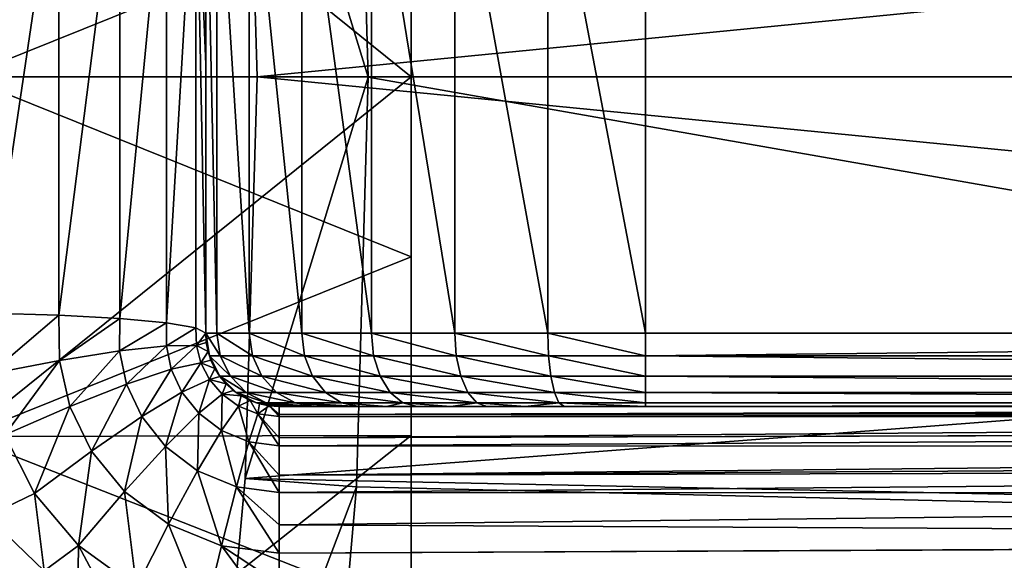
# Model space of a CAD drawing. Header units: millimetres. Extents: x -223 to 138, y -45 to 391.
# Tile 150 of 159: x 116.33 to 123.05, y -3.3 to 0.39. Entities that reach past the tile are written whole.
import ezdxf

# ---------------------------------------------------------------- set-up
doc = ezdxf.new("R2010")
doc.units = ezdxf.units.MM
doc.header["$LTSCALE"] = 81.481481
for name, color, linetype in [('49', 7, 'CONTINUOUS'), ('50', 7, 'CONTINUOUS'), ('65', 7, 'CONTINUOUS'), ('69', 7, 'CONTINUOUS'), ('71', 7, 'CONTINUOUS'), ('72', 7, 'CONTINUOUS'), ('74', 7, 'CONTINUOUS'), ('75', 7, 'CONTINUOUS'), ('78', 7, 'CONTINUOUS'), ('79', 7, 'CONTINUOUS'), ('80', 7, 'CONTINUOUS'), ('81', 7, 'CONTINUOUS'), ('82', 7, 'CONTINUOUS'), ('85', 7, 'CONTINUOUS'), ('86', 7, 'CONTINUOUS'), ('98', 7, 'CONTINUOUS')]:
    doc.layers.add(name, color=color, linetype=linetype)

msp = doc.modelspace()

# ---------------------------------------------------------------- linework, layer by layer
at = {"layer": '49', "color": 7, "linetype": 'CONTINUOUS', "true_color": 0xaaaaaa}
for points in [[(115.953, 2.4556, 17.0792), (115.953, 0, 17.2548), (119, 1.2279, 15.6018), (115.953, 2.4556, 17.0792)], [(119, 1.2279, 15.6018), (115.953, 0, 17.2548), (119, 0, 15.65), (119, 1.2279, 15.6018)], [(115.953, 0, 17.2548), (115.953, -2.4556, 17.0792), (119, 0, 15.65), (115.953, 0, 17.2548)], [(119, 0, 15.65), (115.953, -2.4556, 17.0792), (119, -1.2279, 15.6018), (119, 0, 15.65)], [(119, -1.2279, 15.6018), (115.953, -2.4556, 17.0792), (119, -2.4482, 15.4573), (119, -1.2279, 15.6018)], [(115.953, -2.4556, 17.0792), (115.953, -4.8612, 16.5559), (119, -2.4482, 15.4573), (115.953, -2.4556, 17.0792)], [(119, -2.4482, 15.4573), (115.953, -4.8612, 16.5559), (119, -3.6534, 15.2176), (119, -2.4482, 15.4573)]]:
    msp.add_3dface(points, dxfattribs=at)
at = {"layer": '50', "color": 7, "linetype": 'CONTINUOUS', "true_color": 0xaaaaaa}
for points in [[(115.953, 0, -17.2548), (115.953, 2.4556, -17.0792), (119, 0, -15.65), (115.953, 0, -17.2548)], [(119, 0, -15.65), (115.953, 2.4556, -17.0792), (119, 1.2279, -15.6018), (119, 0, -15.65)], [(115.953, -2.4556, -17.0792), (115.953, 0, -17.2548), (119, -1.2279, -15.6018), (115.953, -2.4556, -17.0792)], [(119, -1.2279, -15.6018), (115.953, 0, -17.2548), (119, 0, -15.65), (119, -1.2279, -15.6018)], [(119, -2.4482, -15.4573), (115.953, -2.4556, -17.0792), (119, -1.2279, -15.6018), (119, -2.4482, -15.4573)], [(119, -3.6534, -15.2176), (115.953, -2.4556, -17.0792), (119, -2.4482, -15.4573), (119, -3.6534, -15.2176)], [(115.953, -4.8612, -16.5559), (115.953, -2.4556, -17.0792), (119, -3.6534, -15.2176), (115.953, -4.8612, -16.5559)]]:
    msp.add_3dface(points, dxfattribs=at)
at = {"layer": '65', "color": 7, "linetype": 'CONTINUOUS', "true_color": 0xaaaaaa}
for points in [[(116.4978, -3.3726, 22.4986), (116.11, -2.9995, 22.5514), (108.1, -3.2382, 22.5183), (116.4978, -3.3726, 22.4986)], [(108.1, -6.4096, 21.8284), (116.4978, -3.3726, 22.4986), (108.1, -3.2382, 22.5183), (108.1, -6.4096, 21.8284)]]:
    msp.add_3dface(points, dxfattribs=at)
at = {"layer": '69', "color": 7, "linetype": 'CONTINUOUS', "true_color": 0xaaaaaa}
for points in [[(137.1109, 0, -22.75), (118.6282, 2.795, -22.5778), (137.1109, 3.2377, -22.5184), (137.1109, 0, -22.75)], [(118.7085, -0.0027, -22.75), (118.6282, 2.795, -22.5778), (137.1109, 0, -22.75), (118.7085, -0.0027, -22.75)], [(137.1109, -3.2376, -22.5184), (118.7085, -0.0027, -22.75), (137.1109, 0, -22.75), (137.1109, -3.2376, -22.5184)], [(118.6279, -2.7993, -22.5772), (118.7085, -0.0027, -22.75), (137.1109, -3.2376, -22.5184), (118.6279, -2.7993, -22.5772)], [(118.3865, -5.5634, -22.0594), (118.6279, -2.7993, -22.5772), (137.1109, -3.2376, -22.5184), (118.3865, -5.5634, -22.0594)], [(137.1109, -6.4094, -21.8285), (118.3865, -5.5634, -22.0594), (137.1109, -3.2376, -22.5184), (137.1109, -6.4094, -21.8285)]]:
    msp.add_3dface(points, dxfattribs=at)
at = {"layer": '71', "color": 7, "linetype": 'CONTINUOUS', "true_color": 0xaaaaaa}
for points in [[(117.9511, -0.0007, -21.1257), (133.6174, 1.5378, -20.5211), (117.8692, 2.7409, -20.9501), (117.9511, -0.0007, -21.1257)], [(133.6174, 0, -20.5787), (133.6174, 1.5378, -20.5211), (117.9511, -0.0007, -21.1257), (133.6174, 0, -20.5787)], [(117.8691, -2.7421, -20.95), (133.6174, -1.5378, -20.5211), (117.9511, -0.0007, -21.1257), (117.8691, -2.7421, -20.95)], [(133.6174, -1.5378, -20.5211), (133.6174, 0, -20.5787), (117.9511, -0.0007, -21.1257), (133.6174, -1.5378, -20.5211)], [(133.6174, -3.0671, -20.3488), (133.6174, -1.5378, -20.5211), (117.8691, -2.7421, -20.95), (133.6174, -3.0671, -20.3488)], [(117.6233, -5.4497, -20.4228), (133.6174, -3.0671, -20.3488), (117.8691, -2.7421, -20.95), (117.6233, -5.4497, -20.4228)], [(133.6174, -4.5792, -20.0627), (133.6174, -3.0671, -20.3488), (117.6233, -5.4497, -20.4228), (133.6174, -4.5792, -20.0627)]]:
    msp.add_3dface(points, dxfattribs=at)
at = {"layer": '72', "color": 7, "linetype": 'CONTINUOUS', "true_color": 0xaaaaaa}
for points in [[(120.6, -1.75, 80), (134.6, -1.75, 80), (120.6, 1.75, 80), (120.6, -1.75, 80)], [(120.6, 1.75, 80), (134.6, -1.75, 80), (134.6, 1.75, 80), (120.6, 1.75, 80)]]:
    msp.add_3dface(points, dxfattribs=at)
at = {"layer": '74', "color": 7, "linetype": 'CONTINUOUS', "true_color": 0xaaaaaa}
for points in [[(117.6, 0.0852, 24.75), (117.6, -1.75, 77), (117.6, 1.75, 24.6881), (117.6, 0.0852, 24.75)], [(117.6, 1.75, 24.6881), (117.6, -1.75, 77), (117.6, 1.75, 77), (117.6, 1.75, 24.6881)], [(117.6, -1.75, 24.6881), (117.6, -1.75, 77), (117.6, 0.0852, 24.75), (117.6, -1.75, 24.6881)]]:
    msp.add_3dface(points, dxfattribs=at)
at = {"layer": '75', "color": 7, "linetype": 'CONTINUOUS', "true_color": 0xaaaaaa}
for points in [[(118.162, -2.25, 77.5537), (118.1, -2.25, 77), (137.038, -2.25, 77.5537), (118.162, -2.25, 77.5537)], [(137.038, -2.25, 77.5537), (118.1, -2.25, 77), (137.1, -2.25, 77), (137.038, -2.25, 77.5537)], [(137.1, -2.25, 77), (118.1, -2.25, 77), (118.1, -2.25, 24.3824), (137.1, -2.25, 77)], [(137.1, -2.25, 24.3824), (137.1, -2.25, 77), (118.1, -2.25, 24.3824), (137.1, -2.25, 24.3824)], [(118.2392, -2.25, 77.8216), (118.162, -2.25, 77.5537), (136.9608, -2.25, 77.8216), (118.2392, -2.25, 77.8216)], [(136.9608, -2.25, 77.8216), (118.162, -2.25, 77.5537), (137.038, -2.25, 77.5537), (136.9608, -2.25, 77.8216)], [(118.3471, -2.25, 78.0831), (118.2392, -2.25, 77.8216), (136.8529, -2.25, 78.0831), (118.3471, -2.25, 78.0831)], [(136.8529, -2.25, 78.0831), (118.2392, -2.25, 77.8216), (136.9608, -2.25, 77.8216), (136.8529, -2.25, 78.0831)], [(118.4822, -2.25, 78.3284), (118.3471, -2.25, 78.0831), (136.7178, -2.25, 78.3284), (118.4822, -2.25, 78.3284)], [(136.7178, -2.25, 78.3284), (118.3471, -2.25, 78.0831), (136.8529, -2.25, 78.0831), (136.7178, -2.25, 78.3284)], [(118.6454, -2.25, 78.5583), (118.4822, -2.25, 78.3284), (136.5546, -2.25, 78.5583), (118.6454, -2.25, 78.5583)], [(136.5546, -2.25, 78.5583), (118.4822, -2.25, 78.3284), (136.7178, -2.25, 78.3284), (136.5546, -2.25, 78.5583)], [(118.8322, -2.25, 78.7678), (118.6454, -2.25, 78.5583), (136.3678, -2.25, 78.7678), (118.8322, -2.25, 78.7678)], [(136.3678, -2.25, 78.7678), (118.6454, -2.25, 78.5583), (136.5546, -2.25, 78.5583), (136.3678, -2.25, 78.7678)], [(119.0417, -2.25, 78.9546), (118.8322, -2.25, 78.7678), (136.1583, -2.25, 78.9546), (119.0417, -2.25, 78.9546)], [(136.1583, -2.25, 78.9546), (118.8322, -2.25, 78.7678), (136.3678, -2.25, 78.7678), (136.1583, -2.25, 78.9546)], [(119.2716, -2.25, 79.1178), (119.0417, -2.25, 78.9546), (135.9284, -2.25, 79.1178), (119.2716, -2.25, 79.1178)], [(135.9284, -2.25, 79.1178), (119.0417, -2.25, 78.9546), (136.1583, -2.25, 78.9546), (135.9284, -2.25, 79.1178)], [(119.5169, -2.25, 79.2529), (119.2716, -2.25, 79.1178), (135.6831, -2.25, 79.2529), (119.5169, -2.25, 79.2529)], [(135.6831, -2.25, 79.2529), (119.2716, -2.25, 79.1178), (135.9284, -2.25, 79.1178), (135.6831, -2.25, 79.2529)], [(119.7784, -2.25, 79.3608), (119.5169, -2.25, 79.2529), (135.4216, -2.25, 79.3608), (119.7784, -2.25, 79.3608)], [(135.4216, -2.25, 79.3608), (119.5169, -2.25, 79.2529), (135.6831, -2.25, 79.2529), (135.4216, -2.25, 79.3608)], [(120.0462, -2.25, 79.438), (119.7784, -2.25, 79.3608), (135.1538, -2.25, 79.438), (120.0462, -2.25, 79.438)], [(135.1538, -2.25, 79.438), (119.7784, -2.25, 79.3608), (135.4216, -2.25, 79.3608), (135.1538, -2.25, 79.438)], [(120.6, -2.25, 79.5), (120.0462, -2.25, 79.438), (134.6, -2.25, 79.5), (120.6, -2.25, 79.5)], [(134.6, -2.25, 79.5), (120.0462, -2.25, 79.438), (135.1538, -2.25, 79.438), (134.6, -2.25, 79.5)]]:
    msp.add_3dface(points, dxfattribs=at)
at = {"layer": '78', "color": 7, "linetype": 'CONTINUOUS', "true_color": 0xaaaaaa}
for points in [[(117.6, 1.75, 77), (117.6, -1.75, 77), (117.6752, -1.75, 77.6676), (117.6, 1.75, 77)], [(117.6, 1.75, 77), (117.6752, -1.75, 77.6676), (117.6752, 1.75, 77.6676), (117.6, 1.75, 77)], [(117.6752, -1.75, 77.6676), (117.8971, -1.75, 78.3017), (117.6752, 1.75, 77.6676), (117.6752, -1.75, 77.6676)], [(117.6752, 1.75, 77.6676), (117.8971, -1.75, 78.3017), (117.8971, 1.75, 78.3017), (117.6752, 1.75, 77.6676)], [(117.8971, -1.75, 78.3017), (118.2545, -1.75, 78.8705), (117.8971, 1.75, 78.3017), (117.8971, -1.75, 78.3017)], [(117.8971, 1.75, 78.3017), (118.2545, -1.75, 78.8705), (118.2545, 1.75, 78.8705), (117.8971, 1.75, 78.3017)], [(118.2545, -1.75, 78.8705), (118.7295, -1.75, 79.3455), (118.2545, 1.75, 78.8705), (118.2545, -1.75, 78.8705)], [(118.2545, 1.75, 78.8705), (118.7295, -1.75, 79.3455), (118.7295, 1.75, 79.3455), (118.2545, 1.75, 78.8705)], [(118.7295, -1.75, 79.3455), (119.2983, -1.75, 79.7029), (118.7295, 1.75, 79.3455), (118.7295, -1.75, 79.3455)], [(118.7295, 1.75, 79.3455), (119.2983, -1.75, 79.7029), (119.2983, 1.75, 79.7029), (118.7295, 1.75, 79.3455)], [(119.2983, -1.75, 79.7029), (119.9324, -1.75, 79.9248), (119.2983, 1.75, 79.7029), (119.2983, -1.75, 79.7029)], [(119.2983, 1.75, 79.7029), (119.9324, -1.75, 79.9248), (119.9324, 1.75, 79.9248), (119.2983, 1.75, 79.7029)], [(120.6, -1.75, 80), (120.6, 1.75, 80), (119.9324, 1.75, 79.9248), (120.6, -1.75, 80)], [(119.9324, -1.75, 79.9248), (120.6, -1.75, 80), (119.9324, 1.75, 79.9248), (119.9324, -1.75, 79.9248)]]:
    msp.add_3dface(points, dxfattribs=at)
at = {"layer": '79', "color": 7, "linetype": 'CONTINUOUS', "true_color": 0xaaaaaa}
for points in [[(118.6282, 2.795, -22.5778), (118.7085, -0.0027, -22.75), (117.8692, 2.7409, -20.9501), (118.6282, 2.795, -22.5778)], [(118.7085, -0.0027, -22.75), (117.9511, -0.0007, -21.1257), (117.8692, 2.7409, -20.9501), (118.7085, -0.0027, -22.75)], [(118.7085, -0.0027, -22.75), (117.8691, -2.7421, -20.95), (117.9511, -0.0007, -21.1257), (118.7085, -0.0027, -22.75)], [(118.7085, -0.0027, -22.75), (118.6279, -2.7993, -22.5772), (117.8691, -2.7421, -20.95), (118.7085, -0.0027, -22.75)], [(118.6279, -2.7993, -22.5772), (117.6233, -5.4497, -20.4228), (117.8691, -2.7421, -20.95), (118.6279, -2.7993, -22.5772)], [(118.6279, -2.7993, -22.5772), (118.3865, -5.5634, -22.0594), (117.6233, -5.4497, -20.4228), (118.6279, -2.7993, -22.5772)]]:
    msp.add_3dface(points, dxfattribs=at)
at = {"layer": '80', "color": 7, "linetype": 'CONTINUOUS', "true_color": 0xaaaaaa}
for points in [[(117.6, -1.75, 77), (117.6, -1.75, 24.6881), (117.6039, -1.8125, 24.6639), (117.6, -1.75, 77)], [(117.6157, -1.8742, 24.636), (117.6, -1.75, 77), (117.6039, -1.8125, 24.6639), (117.6157, -1.8742, 24.636)], [(117.6, -1.75, 77), (117.6157, -1.8742, 24.636), (117.6245, -1.9045, 77), (117.6, -1.75, 77)], [(117.6157, -1.8742, 24.636), (117.6352, -1.9342, 24.6052), (117.6245, -1.9045, 77), (117.6157, -1.8742, 24.636)], [(117.6352, -1.9342, 24.6052), (117.6624, -1.9919, 24.5724), (117.6245, -1.9045, 77), (117.6352, -1.9342, 24.6052)], [(117.6245, -1.9045, 77), (117.6624, -1.9919, 24.5724), (117.6956, -2.044, 77), (117.6245, -1.9045, 77)], [(117.6624, -1.9919, 24.5724), (117.6971, -2.0461, 24.5381), (117.6956, -2.044, 77), (117.6624, -1.9919, 24.5724)], [(117.739, -2.096, 24.5041), (117.7876, -2.1404, 24.4717), (117.6956, -2.044, 77), (117.739, -2.096, 24.5041)], [(117.6956, -2.044, 77), (117.7876, -2.1404, 24.4717), (117.8064, -2.1547, 77), (117.6956, -2.044, 77)], [(117.6971, -2.0461, 24.5381), (117.739, -2.096, 24.5041), (117.6956, -2.044, 77), (117.6971, -2.0461, 24.5381)], [(117.7876, -2.1404, 24.4717), (117.8423, -2.1785, 24.442), (117.8064, -2.1547, 77), (117.7876, -2.1404, 24.4717)], [(117.8423, -2.1785, 24.442), (117.9022, -2.2092, 24.4172), (117.8064, -2.1547, 77), (117.8423, -2.1785, 24.442)], [(117.8064, -2.1547, 77), (117.9022, -2.2092, 24.4172), (117.9459, -2.2257, 77), (117.8064, -2.1547, 77)], [(117.9022, -2.2092, 24.4172), (117.9662, -2.2318, 24.3981), (117.9459, -2.2257, 77), (117.9022, -2.2092, 24.4172)], [(118.1, -2.25, 24.3824), (118.1, -2.25, 77), (117.9459, -2.2257, 77), (118.1, -2.25, 24.3824)], [(118.0326, -2.2454, 24.3866), (118.1, -2.25, 24.3824), (117.9459, -2.2257, 77), (118.0326, -2.2454, 24.3866)], [(117.9662, -2.2318, 24.3981), (118.0326, -2.2454, 24.3866), (117.9459, -2.2257, 77), (117.9662, -2.2318, 24.3981)]]:
    msp.add_3dface(points, dxfattribs=at)
at = {"layer": '81', "color": 7, "linetype": 'CONTINUOUS', "true_color": 0xaaaaaa}
for points in [[(117.6752, -1.75, 77.6676), (117.6, -1.75, 77), (117.6991, -1.9045, 77.6621), (117.6752, -1.75, 77.6676)], [(117.6, -1.75, 77), (117.6245, -1.9045, 77), (117.6991, -1.9045, 77.6621), (117.6, -1.75, 77)], [(117.8971, -1.75, 78.3017), (117.6752, -1.75, 77.6676), (117.9191, -1.9045, 78.291), (117.8971, -1.75, 78.3017)], [(117.6752, -1.75, 77.6676), (117.6991, -1.9045, 77.6621), (117.9191, -1.9045, 78.291), (117.6752, -1.75, 77.6676)], [(118.2545, -1.75, 78.8705), (117.8971, -1.75, 78.3017), (118.2736, -1.9045, 78.8552), (118.2545, -1.75, 78.8705)], [(117.8971, -1.75, 78.3017), (117.9191, -1.9045, 78.291), (118.2736, -1.9045, 78.8552), (117.8971, -1.75, 78.3017)], [(118.7295, -1.75, 79.3455), (118.2545, -1.75, 78.8705), (118.7448, -1.9045, 79.3264), (118.7295, -1.75, 79.3455)], [(118.2545, -1.75, 78.8705), (118.2736, -1.9045, 78.8552), (118.7448, -1.9045, 79.3264), (118.2545, -1.75, 78.8705)], [(119.2983, -1.75, 79.7029), (118.7295, -1.75, 79.3455), (119.309, -1.9045, 79.6809), (119.2983, -1.75, 79.7029)], [(118.7295, -1.75, 79.3455), (118.7448, -1.9045, 79.3264), (119.309, -1.9045, 79.6809), (118.7295, -1.75, 79.3455)], [(119.9324, -1.75, 79.9248), (119.2983, -1.75, 79.7029), (119.9379, -1.9045, 79.9009), (119.9324, -1.75, 79.9248)], [(119.2983, -1.75, 79.7029), (119.309, -1.9045, 79.6809), (119.9379, -1.9045, 79.9009), (119.2983, -1.75, 79.7029)], [(120.6, -1.75, 80), (119.9324, -1.75, 79.9248), (120.6, -1.9045, 79.9755), (120.6, -1.75, 80)], [(119.9324, -1.75, 79.9248), (119.9379, -1.9045, 79.9009), (120.6, -1.9045, 79.9755), (119.9324, -1.75, 79.9248)], [(117.6245, -1.9045, 77), (117.6956, -2.044, 77), (117.7684, -2.044, 77.6463), (117.6245, -1.9045, 77)], [(117.6245, -1.9045, 77), (117.7684, -2.044, 77.6463), (117.6991, -1.9045, 77.6621), (117.6245, -1.9045, 77)], [(117.7684, -2.044, 77.6463), (117.9832, -2.044, 78.2602), (117.6991, -1.9045, 77.6621), (117.7684, -2.044, 77.6463)], [(117.6991, -1.9045, 77.6621), (117.9832, -2.044, 78.2602), (117.9191, -1.9045, 78.291), (117.6991, -1.9045, 77.6621)], [(117.9832, -2.044, 78.2602), (118.3292, -2.044, 78.8109), (117.9191, -1.9045, 78.291), (117.9832, -2.044, 78.2602)], [(117.9191, -1.9045, 78.291), (118.3292, -2.044, 78.8109), (118.2736, -1.9045, 78.8552), (117.9191, -1.9045, 78.291)], [(118.3292, -2.044, 78.8109), (118.7891, -2.044, 79.2708), (118.2736, -1.9045, 78.8552), (118.3292, -2.044, 78.8109)], [(118.2736, -1.9045, 78.8552), (118.7891, -2.044, 79.2708), (118.7448, -1.9045, 79.3264), (118.2736, -1.9045, 78.8552)], [(118.7891, -2.044, 79.2708), (119.3398, -2.044, 79.6168), (118.7448, -1.9045, 79.3264), (118.7891, -2.044, 79.2708)], [(118.7448, -1.9045, 79.3264), (119.3398, -2.044, 79.6168), (119.309, -1.9045, 79.6809), (118.7448, -1.9045, 79.3264)], [(119.3398, -2.044, 79.6168), (119.9537, -2.044, 79.8316), (119.309, -1.9045, 79.6809), (119.3398, -2.044, 79.6168)], [(119.309, -1.9045, 79.6809), (119.9537, -2.044, 79.8316), (119.9379, -1.9045, 79.9009), (119.309, -1.9045, 79.6809)], [(119.9537, -2.044, 79.8316), (120.6, -2.044, 79.9044), (119.9379, -1.9045, 79.9009), (119.9537, -2.044, 79.8316)], [(119.9379, -1.9045, 79.9009), (120.6, -2.044, 79.9044), (120.6, -1.9045, 79.9755), (119.9379, -1.9045, 79.9009)], [(117.6956, -2.044, 77), (117.8064, -2.1547, 77), (117.8764, -2.1547, 77.6216), (117.6956, -2.044, 77)], [(117.6956, -2.044, 77), (117.8764, -2.1547, 77.6216), (117.7684, -2.044, 77.6463), (117.6956, -2.044, 77)], [(117.8764, -2.1547, 77.6216), (118.083, -2.1547, 78.2121), (117.7684, -2.044, 77.6463), (117.8764, -2.1547, 77.6216)], [(117.7684, -2.044, 77.6463), (118.083, -2.1547, 78.2121), (117.9832, -2.044, 78.2602), (117.7684, -2.044, 77.6463)], [(118.083, -2.1547, 78.2121), (118.4158, -2.1547, 78.7418), (117.9832, -2.044, 78.2602), (118.083, -2.1547, 78.2121)], [(117.9832, -2.044, 78.2602), (118.4158, -2.1547, 78.7418), (118.3292, -2.044, 78.8109), (117.9832, -2.044, 78.2602)], [(118.4158, -2.1547, 78.7418), (118.8582, -2.1547, 79.1842), (118.3292, -2.044, 78.8109), (118.4158, -2.1547, 78.7418)], [(118.3292, -2.044, 78.8109), (118.8582, -2.1547, 79.1842), (118.7891, -2.044, 79.2708), (118.3292, -2.044, 78.8109)], [(118.8582, -2.1547, 79.1842), (119.3879, -2.1547, 79.517), (118.7891, -2.044, 79.2708), (118.8582, -2.1547, 79.1842)], [(118.7891, -2.044, 79.2708), (119.3879, -2.1547, 79.517), (119.3398, -2.044, 79.6168), (118.7891, -2.044, 79.2708)], [(119.3879, -2.1547, 79.517), (119.9784, -2.1547, 79.7236), (119.3398, -2.044, 79.6168), (119.3879, -2.1547, 79.517)], [(119.3398, -2.044, 79.6168), (119.9784, -2.1547, 79.7236), (119.9537, -2.044, 79.8316), (119.3398, -2.044, 79.6168)], [(119.9784, -2.1547, 79.7236), (120.6, -2.1547, 79.7936), (119.9537, -2.044, 79.8316), (119.9784, -2.1547, 79.7236)], [(119.9537, -2.044, 79.8316), (120.6, -2.1547, 79.7936), (120.6, -2.044, 79.9044), (119.9537, -2.044, 79.8316)], [(117.8064, -2.1547, 77), (117.9459, -2.2257, 77), (118.0125, -2.2257, 77.5906), (117.8064, -2.1547, 77)], [(117.8064, -2.1547, 77), (118.0125, -2.2257, 77.5906), (117.8764, -2.1547, 77.6216), (117.8064, -2.1547, 77)], [(118.0125, -2.2257, 77.5906), (118.2088, -2.2257, 78.1516), (117.8764, -2.1547, 77.6216), (118.0125, -2.2257, 77.5906)], [(117.8764, -2.1547, 77.6216), (118.2088, -2.2257, 78.1516), (118.083, -2.1547, 78.2121), (117.8764, -2.1547, 77.6216)], [(118.2088, -2.2257, 78.1516), (118.525, -2.2257, 78.6548), (118.083, -2.1547, 78.2121), (118.2088, -2.2257, 78.1516)], [(118.083, -2.1547, 78.2121), (118.525, -2.2257, 78.6548), (118.4158, -2.1547, 78.7418), (118.083, -2.1547, 78.2121)], [(118.525, -2.2257, 78.6548), (118.9452, -2.2257, 79.075), (118.4158, -2.1547, 78.7418), (118.525, -2.2257, 78.6548)], [(118.4158, -2.1547, 78.7418), (118.9452, -2.2257, 79.075), (118.8582, -2.1547, 79.1842), (118.4158, -2.1547, 78.7418)], [(118.9452, -2.2257, 79.075), (119.4484, -2.2257, 79.3912), (118.8582, -2.1547, 79.1842), (118.9452, -2.2257, 79.075)], [(118.8582, -2.1547, 79.1842), (119.4484, -2.2257, 79.3912), (119.3879, -2.1547, 79.517), (118.8582, -2.1547, 79.1842)], [(119.4484, -2.2257, 79.3912), (120.0094, -2.2257, 79.5875), (119.3879, -2.1547, 79.517), (119.4484, -2.2257, 79.3912)], [(119.3879, -2.1547, 79.517), (120.0094, -2.2257, 79.5875), (119.9784, -2.1547, 79.7236), (119.3879, -2.1547, 79.517)], [(120.0094, -2.2257, 79.5875), (120.6, -2.2257, 79.6541), (119.9784, -2.1547, 79.7236), (120.0094, -2.2257, 79.5875)], [(119.9784, -2.1547, 79.7236), (120.6, -2.2257, 79.6541), (120.6, -2.1547, 79.7936), (119.9784, -2.1547, 79.7236)], [(118.1, -2.25, 77), (118.162, -2.25, 77.5537), (117.9459, -2.2257, 77), (118.1, -2.25, 77)], [(117.9459, -2.2257, 77), (118.162, -2.25, 77.5537), (118.0125, -2.2257, 77.5906), (117.9459, -2.2257, 77)], [(118.162, -2.25, 77.5537), (118.2392, -2.25, 77.8216), (118.0125, -2.2257, 77.5906), (118.162, -2.25, 77.5537)], [(118.2392, -2.25, 77.8216), (118.3471, -2.25, 78.0831), (118.0125, -2.2257, 77.5906), (118.2392, -2.25, 77.8216)], [(118.0125, -2.2257, 77.5906), (118.3471, -2.25, 78.0831), (118.2088, -2.2257, 78.1516), (118.0125, -2.2257, 77.5906)], [(118.3471, -2.25, 78.0831), (118.4822, -2.25, 78.3284), (118.2088, -2.2257, 78.1516), (118.3471, -2.25, 78.0831)], [(118.4822, -2.25, 78.3284), (118.6454, -2.25, 78.5583), (118.2088, -2.2257, 78.1516), (118.4822, -2.25, 78.3284)], [(118.2088, -2.2257, 78.1516), (118.6454, -2.25, 78.5583), (118.525, -2.2257, 78.6548), (118.2088, -2.2257, 78.1516)], [(118.6454, -2.25, 78.5583), (118.8322, -2.25, 78.7678), (118.525, -2.2257, 78.6548), (118.6454, -2.25, 78.5583)], [(118.525, -2.2257, 78.6548), (118.8322, -2.25, 78.7678), (118.9452, -2.2257, 79.075), (118.525, -2.2257, 78.6548)], [(118.8322, -2.25, 78.7678), (119.0417, -2.25, 78.9546), (118.9452, -2.2257, 79.075), (118.8322, -2.25, 78.7678)], [(119.0417, -2.25, 78.9546), (119.2716, -2.25, 79.1178), (118.9452, -2.2257, 79.075), (119.0417, -2.25, 78.9546)], [(118.9452, -2.2257, 79.075), (119.2716, -2.25, 79.1178), (119.4484, -2.2257, 79.3912), (118.9452, -2.2257, 79.075)], [(119.2716, -2.25, 79.1178), (119.5169, -2.25, 79.2529), (119.4484, -2.2257, 79.3912), (119.2716, -2.25, 79.1178)], [(119.5169, -2.25, 79.2529), (119.7784, -2.25, 79.3608), (119.4484, -2.2257, 79.3912), (119.5169, -2.25, 79.2529)], [(119.4484, -2.2257, 79.3912), (119.7784, -2.25, 79.3608), (120.0094, -2.2257, 79.5875), (119.4484, -2.2257, 79.3912)], [(119.7784, -2.25, 79.3608), (120.0462, -2.25, 79.438), (120.0094, -2.2257, 79.5875), (119.7784, -2.25, 79.3608)], [(120.0462, -2.25, 79.438), (120.6, -2.25, 79.5), (120.0094, -2.2257, 79.5875), (120.0462, -2.25, 79.438)], [(120.0094, -2.2257, 79.5875), (120.6, -2.25, 79.5), (120.6, -2.2257, 79.6541), (120.0094, -2.2257, 79.5875)]]:
    msp.add_3dface(points, dxfattribs=at)
at = {"layer": '82', "color": 7, "linetype": 'CONTINUOUS', "true_color": 0xaaaaaa}
for points in [[(134.6, -1.75, 80), (120.6, -1.75, 80), (120.6, -1.9045, 79.9755), (134.6, -1.75, 80)], [(134.6, -1.75, 80), (120.6, -1.9045, 79.9755), (134.6, -1.9041, 79.9757), (134.6, -1.75, 80)], [(134.6, -1.9041, 79.9757), (120.6, -1.9045, 79.9755), (134.6, -2.0436, 79.9047), (134.6, -1.9041, 79.9757)], [(120.6, -1.9045, 79.9755), (120.6, -2.044, 79.9044), (134.6, -2.0436, 79.9047), (120.6, -1.9045, 79.9755)], [(134.6, -2.0436, 79.9047), (120.6, -2.044, 79.9044), (134.6, -2.1544, 79.794), (134.6, -2.0436, 79.9047)], [(120.6, -2.044, 79.9044), (120.6, -2.1547, 79.7936), (134.6, -2.1544, 79.794), (120.6, -2.044, 79.9044)], [(134.6, -2.1544, 79.794), (120.6, -2.1547, 79.7936), (134.6, -2.2255, 79.6545), (134.6, -2.1544, 79.794)], [(120.6, -2.1547, 79.7936), (120.6, -2.2257, 79.6541), (134.6, -2.2255, 79.6545), (120.6, -2.1547, 79.7936)], [(120.6, -2.25, 79.5), (134.6, -2.25, 79.5), (134.6, -2.2255, 79.6545), (120.6, -2.25, 79.5)], [(120.6, -2.2257, 79.6541), (120.6, -2.25, 79.5), (134.6, -2.2255, 79.6545), (120.6, -2.2257, 79.6541)]]:
    msp.add_3dface(points, dxfattribs=at)
at = {"layer": '85', "color": 7, "linetype": 'CONTINUOUS', "true_color": 0xaaaaaa}
for points in [[(137.1, -2.25, 24.3824), (118.1, -2.25, 24.3824), (118.1, -2.3041, 23.9205), (137.1, -2.25, 24.3824)], [(137.1, -2.25, 24.3824), (118.1, -2.3041, 23.9205), (137.1, -2.2681, 24.1142), (137.1, -2.25, 24.3824)], [(137.1, -2.2681, 24.1142), (118.1, -2.3041, 23.9205), (137.1, -2.2903, 23.9827), (137.1, -2.2681, 24.1142)], [(118.1, -2.3041, 23.9205), (118.1, -2.318, 23.8654), (137.1, -2.2903, 23.9827), (118.1, -2.3041, 23.9205)], [(137.1, -2.2903, 23.9827), (118.1, -2.318, 23.8654), (137.1, -2.3214, 23.8527), (137.1, -2.2903, 23.9827)], [(118.1, -2.318, 23.8654), (118.1, -2.4633, 23.4836), (137.1, -2.3214, 23.8527), (118.1, -2.318, 23.8654)], [(137.1, -2.3214, 23.8527), (118.1, -2.4633, 23.4836), (137.1, -2.4082, 23.6027), (137.1, -2.3214, 23.8527)], [(137.1, -2.4082, 23.6027), (118.1, -2.4633, 23.4836), (137.1, -2.4101, 23.5984), (137.1, -2.4082, 23.6027)], [(118.1, -2.4633, 23.4836), (118.1, -2.518, 23.3824), (137.1, -2.4101, 23.5984), (118.1, -2.4633, 23.4836)], [(137.1, -2.4101, 23.5984), (118.1, -2.518, 23.3824), (137.1, -2.5259, 23.3688), (137.1, -2.4101, 23.5984)], [(118.1, -2.518, 23.3824), (118.1, -2.7192, 23.0953), (137.1, -2.5259, 23.3688), (118.1, -2.518, 23.3824)], [(137.1, -2.5259, 23.3688), (118.1, -2.7192, 23.0953), (137.1, -2.6046, 23.2454), (137.1, -2.5259, 23.3688)], [(137.1, -2.6046, 23.2454), (118.1, -2.7192, 23.0953), (137.1, -2.6713, 23.1545), (137.1, -2.6046, 23.2454)], [(118.1, -2.7192, 23.0953), (118.1, -2.8363, 22.9677), (137.1, -2.6713, 23.1545), (118.1, -2.7192, 23.0953)], [(137.1, -2.6713, 23.1545), (118.1, -2.8363, 22.9677), (137.1, -2.8412, 22.9628), (137.1, -2.6713, 23.1545)], [(118.1, -2.8363, 22.9677), (118.1, -3.0578, 22.7766), (137.1, -2.8412, 22.9628), (118.1, -2.8363, 22.9677)], [(137.1, -2.8412, 22.9628), (118.1, -3.0578, 22.7766), (137.1059, -3.1561, 22.708), (137.1, -2.8412, 22.9628)], [(118.1, -3.0578, 22.7766), (118.1, -3.2511, 22.6497), (137.1059, -3.1561, 22.708), (118.1, -3.0578, 22.7766)], [(137.1059, -3.1561, 22.708), (118.1, -3.2511, 22.6497), (137.106, -3.1634, 22.7033), (137.1059, -3.1561, 22.708)], [(118.1, -3.2511, 22.6497), (118.1, -3.4608, 22.5446), (137.106, -3.1634, 22.7033), (118.1, -3.2511, 22.6497)], [(137.106, -3.1634, 22.7033), (118.1, -3.4608, 22.5446), (137.1096, -3.5164, 22.5218), (137.106, -3.1634, 22.7033)]]:
    msp.add_3dface(points, dxfattribs=at)
at = {"layer": '86', "color": 7, "linetype": 'CONTINUOUS', "true_color": 0xaaaaaa}
for points in [[(117.6, 0.0852, 24.75), (117.6, 1.75, 24.6881), (117.5319, 1.7134, 24.172), (117.6, 0.0852, 24.75)], [(117.0136, 1.6499, 23.2768), (117.0137, -1.65, 23.2769), (117.3319, 1.6793, 23.6903), (117.0136, 1.6499, 23.2768)], [(117.0137, -1.65, 23.2769), (117.332, -1.6793, 23.6906), (117.3319, 1.6793, 23.6903), (117.0137, -1.65, 23.2769)], [(117.3319, 1.6793, 23.6903), (117.332, -1.6793, 23.6906), (117.5319, 1.7134, 24.172), (117.3319, 1.6793, 23.6903)], [(117.332, -1.6793, 23.6906), (117.532, -1.7134, 24.1723), (117.5319, 1.7134, 24.172), (117.332, -1.6793, 23.6906)], [(117.6, -1.75, 24.6881), (117.6, 0.0852, 24.75), (117.5319, 1.7134, 24.172), (117.6, -1.75, 24.6881)], [(117.532, -1.7134, 24.1723), (117.6, -1.75, 24.6881), (117.5319, 1.7134, 24.172), (117.532, -1.7134, 24.1723)], [(116.1157, -1.6134, 22.7605), (116.5989, -1.6275, 22.9597), (116.5988, 1.6274, 22.9596), (116.1157, -1.6134, 22.7605)], [(116.1157, 1.6133, 22.7605), (116.1157, -1.6134, 22.7605), (116.5988, 1.6274, 22.9596), (116.1157, 1.6133, 22.7605)], [(116.5988, 1.6274, 22.9596), (116.5989, -1.6275, 22.9597), (117.0136, 1.6499, 23.2768), (116.5988, 1.6274, 22.9596)], [(116.5989, -1.6275, 22.9597), (117.0137, -1.65, 23.2769), (117.0136, 1.6499, 23.2768), (116.5989, -1.6275, 22.9597)]]:
    msp.add_3dface(points, dxfattribs=at)
at = {"layer": '98', "color": 7, "linetype": 'CONTINUOUS', "true_color": 0xaaaaaa}
for points in [[(116.5989, -1.6275, 22.9597), (116.1157, -1.6134, 22.7605), (116.1275, -2.0283, 22.717), (116.5989, -1.6275, 22.9597)], [(116.6021, -1.9365, 22.9158), (116.5989, -1.6275, 22.9597), (116.1275, -2.0283, 22.717), (116.6021, -1.9365, 22.9158)], [(117.0137, -1.65, 23.2769), (116.5989, -1.6275, 22.9597), (116.6021, -1.9365, 22.9158), (117.0137, -1.65, 23.2769)], [(117.0128, -1.8707, 23.2325), (117.0137, -1.65, 23.2769), (116.6021, -1.9365, 22.9158), (117.0128, -1.8707, 23.2325)], [(117.332, -1.6793, 23.6906), (117.0137, -1.65, 23.2769), (117.0128, -1.8707, 23.2325), (117.332, -1.6793, 23.6906)], [(117.3314, -1.8353, 23.6455), (117.332, -1.6793, 23.6906), (117.0128, -1.8707, 23.2325), (117.3314, -1.8353, 23.6455)], [(117.532, -1.7134, 24.1723), (117.332, -1.6793, 23.6906), (117.3314, -1.8353, 23.6455), (117.532, -1.7134, 24.1723)], [(117.5361, -1.8329, 24.1265), (117.532, -1.7134, 24.1723), (117.3314, -1.8353, 23.6455), (117.5361, -1.8329, 24.1265)], [(117.6, -1.75, 24.6881), (117.532, -1.7134, 24.1723), (117.5361, -1.8329, 24.1265), (117.6, -1.75, 24.6881)], [(117.6039, -1.8125, 24.6639), (117.6, -1.75, 24.6881), (117.5361, -1.8329, 24.1265), (117.6039, -1.8125, 24.6639)], [(117.6157, -1.8742, 24.636), (117.6039, -1.8125, 24.6639), (117.5361, -1.8329, 24.1265), (117.6157, -1.8742, 24.636)], [(116.6733, -2.2501, 22.8618), (117.0128, -1.8707, 23.2325), (116.6021, -1.9365, 22.9158), (116.6733, -2.2501, 22.8618)], [(117.0603, -2.0969, 23.1782), (117.0128, -1.8707, 23.2325), (116.6733, -2.2501, 22.8618), (117.0603, -2.0969, 23.1782)], [(117.0603, -2.0969, 23.1782), (117.3314, -1.8353, 23.6455), (117.0128, -1.8707, 23.2325), (117.0603, -2.0969, 23.1782)], [(117.3649, -1.9953, 23.5906), (117.3314, -1.8353, 23.6455), (117.0603, -2.0969, 23.1782), (117.3649, -1.9953, 23.5906)], [(117.3649, -1.9953, 23.5906), (117.5361, -1.8329, 24.1265), (117.3314, -1.8353, 23.6455), (117.3649, -1.9953, 23.5906)], [(117.5665, -1.9521, 24.071), (117.5361, -1.8329, 24.1265), (117.3649, -1.9953, 23.5906), (117.5665, -1.9521, 24.071)], [(117.5665, -1.9521, 24.071), (117.6157, -1.8742, 24.636), (117.5361, -1.8329, 24.1265), (117.5665, -1.9521, 24.071)], [(117.6352, -1.9342, 24.6052), (117.6157, -1.8742, 24.636), (117.5665, -1.9521, 24.071), (117.6352, -1.9342, 24.6052)], [(116.2304, -2.4443, 22.6633), (116.6021, -1.9365, 22.9158), (116.1275, -2.0283, 22.717), (116.2304, -2.4443, 22.6633)], [(116.6733, -2.2501, 22.8618), (116.6021, -1.9365, 22.9158), (116.2304, -2.4443, 22.6633), (116.6733, -2.2501, 22.8618)], [(117.6624, -1.9919, 24.5724), (117.6352, -1.9342, 24.6052), (117.5665, -1.9521, 24.071), (117.6624, -1.9919, 24.5724)], [(117.1632, -2.3194, 23.1187), (117.3649, -1.9953, 23.5906), (117.0603, -2.0969, 23.1782), (117.1632, -2.3194, 23.1187)], [(117.4377, -2.1525, 23.5311), (117.3649, -1.9953, 23.5906), (117.1632, -2.3194, 23.1187), (117.4377, -2.1525, 23.5311)], [(117.4377, -2.1525, 23.5311), (117.5665, -1.9521, 24.071), (117.3649, -1.9953, 23.5906), (117.4377, -2.1525, 23.5311)], [(117.6248, -2.0658, 24.0115), (117.5665, -1.9521, 24.071), (117.4377, -2.1525, 23.5311), (117.6248, -2.0658, 24.0115)], [(117.6248, -2.0658, 24.0115), (117.6624, -1.9919, 24.5724), (117.5665, -1.9521, 24.071), (117.6248, -2.0658, 24.0115)], [(117.6971, -2.0461, 24.5381), (117.6624, -1.9919, 24.5724), (117.6248, -2.0658, 24.0115), (117.6971, -2.0461, 24.5381)], [(117.5525, -2.2965, 23.4737), (117.6248, -2.0658, 24.0115), (117.4377, -2.1525, 23.5311), (117.5525, -2.2965, 23.4737)], [(117.7114, -2.167, 23.9546), (117.6248, -2.0658, 24.0115), (117.5525, -2.2965, 23.4737), (117.7114, -2.167, 23.9546)], [(117.739, -2.096, 24.5041), (117.6971, -2.0461, 24.5381), (117.6248, -2.0658, 24.0115), (117.739, -2.096, 24.5041)], [(117.7114, -2.167, 23.9546), (117.739, -2.096, 24.5041), (117.6248, -2.0658, 24.0115), (117.7114, -2.167, 23.9546)], [(116.82, -2.5549, 22.8025), (117.0603, -2.0969, 23.1782), (116.6733, -2.2501, 22.8618), (116.82, -2.5549, 22.8025)], [(117.1632, -2.3194, 23.1187), (117.0603, -2.0969, 23.1782), (116.82, -2.5549, 22.8025), (117.1632, -2.3194, 23.1187)], [(117.7876, -2.1404, 24.4717), (117.739, -2.096, 24.5041), (117.7114, -2.167, 23.9546), (117.7876, -2.1404, 24.4717)], [(117.8423, -2.1785, 24.442), (117.7876, -2.1404, 24.4717), (117.7114, -2.167, 23.9546), (117.8423, -2.1785, 24.442)], [(117.3255, -2.523, 23.0609), (117.4377, -2.1525, 23.5311), (117.1632, -2.3194, 23.1187), (117.3255, -2.523, 23.0609)], [(117.5525, -2.2965, 23.4737), (117.4377, -2.1525, 23.5311), (117.3255, -2.523, 23.0609), (117.5525, -2.2965, 23.4737)], [(117.7075, -2.4138, 23.4257), (117.7114, -2.167, 23.9546), (117.5525, -2.2965, 23.4737), (117.7075, -2.4138, 23.4257)], [(117.8238, -2.2476, 23.9075), (117.7114, -2.167, 23.9546), (117.7075, -2.4138, 23.4257), (117.8238, -2.2476, 23.9075)], [(117.8238, -2.2476, 23.9075), (117.8423, -2.1785, 24.442), (117.7114, -2.167, 23.9546), (117.8238, -2.2476, 23.9075)], [(117.9022, -2.2092, 24.4172), (117.8423, -2.1785, 24.442), (117.8238, -2.2476, 23.9075), (117.9022, -2.2092, 24.4172)], [(117.9564, -2.2999, 23.8763), (117.9022, -2.2092, 24.4172), (117.8238, -2.2476, 23.9075), (117.9564, -2.2999, 23.8763)], [(117.9662, -2.2318, 24.3981), (117.9022, -2.2092, 24.4172), (117.9564, -2.2999, 23.8763), (117.9662, -2.2318, 24.3981)], [(116.4317, -2.8431, 22.6039), (116.6733, -2.2501, 22.8618), (116.2304, -2.4443, 22.6633), (116.4317, -2.8431, 22.6039)], [(116.82, -2.5549, 22.8025), (116.6733, -2.2501, 22.8618), (116.4317, -2.8431, 22.6039), (116.82, -2.5549, 22.8025)], [(117.8948, -2.491, 23.3937), (117.8238, -2.2476, 23.9075), (117.7075, -2.4138, 23.4257), (117.8948, -2.491, 23.3937)], [(117.9564, -2.2999, 23.8763), (117.8238, -2.2476, 23.9075), (117.8948, -2.491, 23.3937), (117.9564, -2.2999, 23.8763)], [(118.0326, -2.2454, 24.3866), (117.9662, -2.2318, 24.3981), (117.9564, -2.2999, 23.8763), (118.0326, -2.2454, 24.3866)], [(118.1, -2.318, 23.8654), (118.0326, -2.2454, 24.3866), (117.9564, -2.2999, 23.8763), (118.1, -2.318, 23.8654)], [(118.1, -2.25, 24.3824), (118.0326, -2.2454, 24.3866), (118.1, -2.3041, 23.9205), (118.1, -2.25, 24.3824)], [(118.0326, -2.2454, 24.3866), (118.1, -2.318, 23.8654), (118.1, -2.3041, 23.9205), (118.0326, -2.2454, 24.3866)], [(117.046, -2.831, 22.7442), (117.1632, -2.3194, 23.1187), (116.82, -2.5549, 22.8025), (117.046, -2.831, 22.7442)], [(117.3255, -2.523, 23.0609), (117.1632, -2.3194, 23.1187), (117.046, -2.831, 22.7442), (117.3255, -2.523, 23.0609)], [(117.5448, -2.6889, 23.012), (117.5525, -2.2965, 23.4737), (117.3255, -2.523, 23.0609), (117.5448, -2.6889, 23.012)], [(117.7075, -2.4138, 23.4257), (117.5525, -2.2965, 23.4737), (117.5448, -2.6889, 23.012), (117.7075, -2.4138, 23.4257)], [(118.1, -2.518, 23.3824), (117.9564, -2.2999, 23.8763), (117.8948, -2.491, 23.3937), (118.1, -2.518, 23.3824)], [(118.1, -2.518, 23.3824), (118.1, -2.4633, 23.4836), (117.9564, -2.2999, 23.8763), (118.1, -2.518, 23.3824)], [(118.1, -2.4633, 23.4836), (118.1, -2.318, 23.8654), (117.9564, -2.2999, 23.8763), (118.1, -2.4633, 23.4836)], [(117.8097, -2.7981, 22.9793), (117.7075, -2.4138, 23.4257), (117.5448, -2.6889, 23.012), (117.8097, -2.7981, 22.9793)], [(117.8948, -2.491, 23.3937), (117.7075, -2.4138, 23.4257), (117.8097, -2.7981, 22.9793), (117.8948, -2.491, 23.3937)], [(116.11, -2.9995, 22.5514), (116.4317, -2.8431, 22.6039), (116.2304, -2.4443, 22.6633), (116.11, -2.9995, 22.5514)], [(117.3468, -3.0542, 22.6948), (117.3255, -2.523, 23.0609), (117.046, -2.831, 22.7442), (117.3468, -3.0542, 22.6948)], [(117.5448, -2.6889, 23.012), (117.3255, -2.523, 23.0609), (117.3468, -3.0542, 22.6948), (117.5448, -2.6889, 23.012)], [(118.1, -2.8363, 22.9677), (117.8948, -2.491, 23.3937), (117.8097, -2.7981, 22.9793), (118.1, -2.8363, 22.9677)], [(118.1, -2.8363, 22.9677), (118.1, -2.7192, 23.0953), (117.8948, -2.491, 23.3937), (118.1, -2.8363, 22.9677)], [(118.1, -2.7192, 23.0953), (118.1, -2.518, 23.3824), (117.8948, -2.491, 23.3937), (118.1, -2.7192, 23.0953)], [(116.7331, -3.1996, 22.5455), (116.82, -2.5549, 22.8025), (116.4317, -2.8431, 22.6039), (116.7331, -3.1996, 22.5455)], [(117.046, -2.831, 22.7442), (116.82, -2.5549, 22.8025), (116.7331, -3.1996, 22.5455), (117.046, -2.831, 22.7442)], [(117.707, -3.2002, 22.6615), (117.5448, -2.6889, 23.012), (117.3468, -3.0542, 22.6948), (117.707, -3.2002, 22.6615)], [(117.8097, -2.7981, 22.9793), (117.5448, -2.6889, 23.012), (117.707, -3.2002, 22.6615), (117.8097, -2.7981, 22.9793)], [(118.1, -3.2511, 22.6497), (117.8097, -2.7981, 22.9793), (117.707, -3.2002, 22.6615), (118.1, -3.2511, 22.6497)], [(118.1, -3.2511, 22.6497), (118.1, -3.0578, 22.7766), (117.8097, -2.7981, 22.9793), (118.1, -3.2511, 22.6497)], [(118.1, -3.0578, 22.7766), (118.1, -2.8363, 22.9677), (117.8097, -2.7981, 22.9793), (118.1, -3.0578, 22.7766)], [(116.11, -2.9995, 22.5514), (116.4978, -3.3726, 22.4986), (116.4317, -2.8431, 22.6039), (116.11, -2.9995, 22.5514)], [(116.4978, -3.3726, 22.4986), (116.7331, -3.1996, 22.5455), (116.4317, -2.8431, 22.6039), (116.4978, -3.3726, 22.4986)], [(117.1271, -3.4847, 22.4956), (117.046, -2.831, 22.7442), (116.7331, -3.1996, 22.5455), (117.1271, -3.4847, 22.4956)], [(117.3468, -3.0542, 22.6948), (117.046, -2.831, 22.7442), (117.1271, -3.4847, 22.4956), (117.3468, -3.0542, 22.6948)], [(117.5936, -3.6699, 22.462), (117.3468, -3.0542, 22.6948), (117.1271, -3.4847, 22.4956), (117.5936, -3.6699, 22.462)], [(117.707, -3.2002, 22.6615), (117.3468, -3.0542, 22.6948), (117.5936, -3.6699, 22.462), (117.707, -3.2002, 22.6615)], [(116.4978, -3.3726, 22.4986), (116.7273, -3.5289, 22.4746), (116.7331, -3.1996, 22.5455), (116.4978, -3.3726, 22.4986)], [(116.7273, -3.5289, 22.4746), (116.9766, -3.6615, 22.4534), (116.7331, -3.1996, 22.5455), (116.7273, -3.5289, 22.4746)], [(116.9766, -3.6615, 22.4534), (117.1271, -3.4847, 22.4956), (116.7331, -3.1996, 22.5455), (116.9766, -3.6615, 22.4534)], [(118.1, -3.7343, 22.45), (117.707, -3.2002, 22.6615), (117.5936, -3.6699, 22.462), (118.1, -3.7343, 22.45)], [(118.1, -3.7343, 22.45), (118.1, -3.4608, 22.5446), (117.707, -3.2002, 22.6615), (118.1, -3.7343, 22.45)], [(118.1, -3.4608, 22.5446), (118.1, -3.2511, 22.6497), (117.707, -3.2002, 22.6615), (118.1, -3.4608, 22.5446)]]:
    msp.add_3dface(points, dxfattribs=at)

doc.saveas('drawing.dxf')
